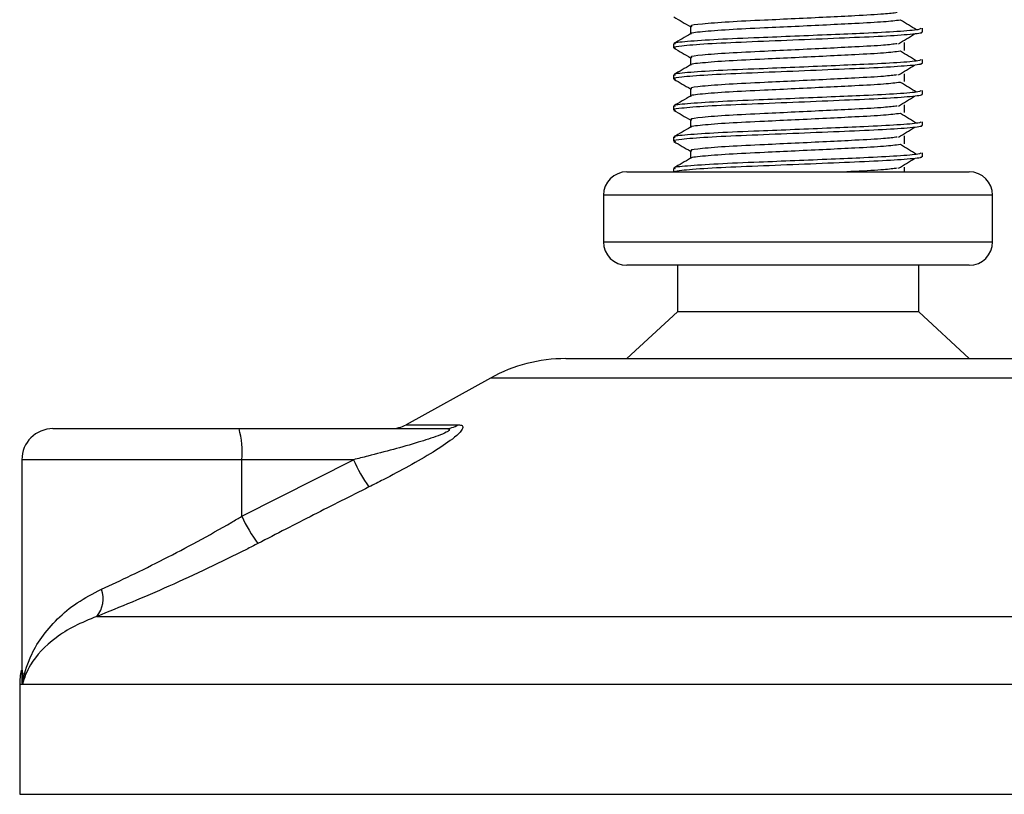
# Model space of a CAD drawing. Header units: millimetres. Extents: x 0 to 420, y 0 to 297.
# Tile 61 of 90: x 314.4 to 317.57, y 196.68 to 199.17. Entities that reach past the tile are written whole.
import ezdxf

# ---------------------------------------------------------------- set-up
doc = ezdxf.new("R2010")
doc.units = ezdxf.units.MM

msp = doc.modelspace()

# ---------------------------------------------------------------- linework, layer by layer
at = {"color": 7, "linetype": 'Continuous', "lineweight": 25}
for p, q in [((316.55756, 199.15079), (316.55756, 199.12631)), ((317.30343, 199.13196), (317.30343, 199.14444)), ((316.50343, 199.09443), (316.50343, 199.08195)), ((317.24585, 199.07356), (317.24585, 199.09856)), ((316.55756, 199.05079), (316.55756, 199.02631)), ((317.30343, 199.03196), (317.30343, 199.04444)), ((316.50343, 198.99443), (316.50343, 198.98195)), ((317.24585, 198.97356), (317.24585, 198.99856)), ((316.55756, 198.95079), (316.55756, 198.92631)), ((317.30343, 198.93196), (317.30343, 198.94444)), ((316.50343, 198.89443), (316.50343, 198.88195)), ((317.24585, 198.87356), (317.24585, 198.89856)), ((316.55756, 198.85079), (316.55756, 198.82631)), ((317.30343, 198.83196), (317.30343, 198.84444)), ((317.24585, 198.77356), (317.24585, 198.79856)), ((316.50343, 198.79443), (316.50343, 198.78195)), ((316.55756, 198.75079), (316.55756, 198.72631)), ((317.30343, 198.73196), (317.30343, 198.74444)), ((316.35343, 198.68329), (317.45343, 198.68329)), ((316.50343, 198.69443), (316.50343, 198.68329)), ((317.24585, 198.68329), (317.24585, 198.69856)), ((316.27843, 198.60829), (316.27843, 198.45829)), ((317.52843, 198.60829), (316.27843, 198.60829)), ((317.52843, 198.45829), (317.52843, 198.60829)), ((316.27843, 198.45829), (316.95762, 198.45829)), ((316.95762, 198.45829), (317.52843, 198.45829)), ((316.95112, 198.38329), (316.35343, 198.38329)), ((316.51593, 198.38329), (316.51593, 198.23329)), ((317.45343, 198.38329), (316.95112, 198.38329)), ((317.29093, 198.23329), (317.29093, 198.38329)), ((316.51593, 198.23329), (316.35343, 198.08329)), ((316.93703, 198.23329), (316.51593, 198.23329)), ((317.29093, 198.23329), (316.93703, 198.23329)), ((317.45343, 198.08329), (317.29093, 198.23329)), ((316.15764, 198.08329), (317.64921, 198.08329)), ((315.91539, 198.02069), (315.64479, 197.87081)), ((317.89146, 198.02069), (315.91539, 198.02069)), ((314.5104, 197.85829), (315.10809, 197.85829)), ((315.10809, 197.85829), (315.76984, 197.85829)), ((315.64479, 197.87081), (315.81186, 197.87081)), ((314.4104, 197.75829), (314.4104, 197.07315)), ((315.11676, 197.75829), (314.4104, 197.75829)), ((315.11676, 197.57661), (315.4753, 197.75829)), ((315.11676, 197.57661), (315.11676, 197.75829)), ((315.4753, 197.75829), (315.11676, 197.75829)), ((314.65115, 197.25467), (319.2499, 197.25467)), ((314.40343, 197.03597), (314.40343, 196.68329)), ((314.41284, 197.03597), (314.40343, 197.03597)), ((319.40343, 197.03597), (314.41284, 197.03597)), ((314.40343, 196.68329), (319.40343, 196.68329))]:
    msp.add_line(p, q, dxfattribs=at)
for centre, radius, start, end in [((316.35343, 198.60829), 0.075, 90, 180), ((317.45343, 198.60829), 0.075, 0, 90), ((316.35343, 198.45829), 0.075, 180, 270), ((317.45343, 198.45829), 0.075, 270, 0), ((316.15764, 197.58329), 0.5, 90, 118.97971), ((314.5104, 197.75829), 0.1, 90, 180), ((314.82193, 197.7831), 0.29587, 355.18945, 14.72175), ((315.59634, 197.95829), 0.1, 270, 298.97971), ((315.76949, 197.93623), 0.07794, 270.25772, 302.92857), ((315.97935, 197.98782), 0.55385, 204.48322, 214.91599), ((315.59531, 197.80102), 0.52856, 205.12367, 216.1625), ((314.58316, 197.31105), 0.08833, 320.3326, 20.61478), ((314.65343, 197.03597), 0.25, 169.40991, 180)]:
    msp.add_arc(centre, radius, start, end, dxfattribs=at)
for points, knots in [([(316.50438, 199.18095), (316.51343, 199.17572), (316.53115, 199.16546), (316.54888, 199.1552), (316.55756, 199.15017)], [0, 0, 0, 0, 0.5102373, 1, 1, 1, 1]), ([(317.22217, 199.19486), (317.20943, 199.19326), (317.18054, 199.18962), (317.09572, 199.185), (316.99596, 199.18008), (316.89467, 199.17515), (316.7844, 199.16995), (316.67418, 199.16485), (316.59211, 199.15814), (316.55379, 199.1537), (316.56085, 199.1512), (316.56224, 199.15071)], [0, 0, 0, 0, 0.1028652, 0.233268, 0.3371731, 0.4438505, 0.5487917, 0.6853047, 0.8274414, 0.9661113, 1, 1, 1, 1]), ([(317.29865, 199.14444), (317.29757, 199.14302), (317.29504, 199.13969), (317.22846, 199.13379), (317.12681, 199.12875), (317.01019, 199.12383), (316.89336, 199.1189), (316.76574, 199.1137), (316.63832, 199.10861), (316.54337, 199.10189), (316.49905, 199.09744), (316.50727, 199.09493), (316.50892, 199.09443)], [0, 0, 0, 0, 0.0884831, 0.2078733, 0.3229232, 0.4145941, 0.508708, 0.6012919, 0.7217331, 0.8471304, 0.9694726, 1, 1, 1, 1]), ([(317.23142, 199.17085), (317.21623, 199.16891), (317.18514, 199.16493), (317.0959, 199.16), (316.99592, 199.15508), (316.89467, 199.15015), (316.78444, 199.14495), (316.67393, 199.13986), (316.59309, 199.13314), (316.55472, 199.12906), (316.55966, 199.12693), (316.55994, 199.12681)], [0, 0, 0, 0, 0.1249493, 0.2558292, 0.3601144, 0.4671821, 0.5725071, 0.7095196, 0.8521762, 0.9913534, 1, 1, 1, 1]), ([(317.28401, 199.13952), (317.27551, 199.14474), (317.2585, 199.15518), (317.24145, 199.16562), (317.23293, 199.17083)], [0, 0, 0, 0, 0.50001, 1, 1, 1, 1]), ([(316.55844, 199.12682), (316.5494, 199.12159), (316.53132, 199.11112), (316.51323, 199.10066), (316.50418, 199.09542)], [0, 0, 0, 0, 0.4999318, 1, 1, 1, 1]), ([(317.29753, 199.13196), (317.29911, 199.13133), (317.3054, 199.12883), (317.26033, 199.12383), (317.16771, 199.11786), (317.03621, 199.11249), (316.88554, 199.106), (316.73432, 199.10011), (316.60492, 199.09422), (316.5303, 199.08806), (316.4996, 199.08395), (316.50752, 199.08167), (316.51036, 199.08085)], [0, 0, 0, 0, 0.0392666, 0.1562284, 0.2718014, 0.3845301, 0.5018235, 0.621601, 0.7409455, 0.8637639, 0.9510971, 1, 1, 1, 1]), ([(317.22602, 199.09484), (317.23453, 199.10006), (317.25154, 199.1105), (317.26858, 199.12094), (317.27711, 199.12616)], [0, 0, 0, 0, 0.4999887, 1, 1, 1, 1]), ([(316.50438, 199.08095), (316.51343, 199.07572), (316.53115, 199.06546), (316.54888, 199.0552), (316.55756, 199.05017)], [0, 0, 0, 0, 0.5102373, 1, 1, 1, 1]), ([(317.22217, 199.09486), (317.20943, 199.09326), (317.18054, 199.08962), (317.09572, 199.085), (316.99596, 199.08008), (316.89467, 199.07515), (316.7844, 199.06995), (316.67418, 199.06485), (316.59211, 199.05814), (316.55379, 199.0537), (316.56085, 199.0512), (316.56224, 199.05071)], [0, 0, 0, 0, 0.1028652, 0.233268, 0.3371731, 0.4438505, 0.5487917, 0.6853047, 0.8274414, 0.9661113, 1, 1, 1, 1]), ([(317.23142, 199.07085), (317.21623, 199.06891), (317.18514, 199.06493), (317.0959, 199.06), (316.99592, 199.05508), (316.89467, 199.05015), (316.78444, 199.04495), (316.67393, 199.03986), (316.59309, 199.03314), (316.55472, 199.02906), (316.55966, 199.02693), (316.55994, 199.02681)], [0, 0, 0, 0, 0.1249493, 0.2558292, 0.3601144, 0.4671821, 0.5725071, 0.7095196, 0.8521762, 0.9913534, 1, 1, 1, 1]), ([(317.28401, 199.03952), (317.27551, 199.04474), (317.2585, 199.05518), (317.24145, 199.06562), (317.23293, 199.07083)], [0, 0, 0, 0, 0.50001, 1, 1, 1, 1]), ([(317.29865, 199.04444), (317.29757, 199.04302), (317.29504, 199.03969), (317.22846, 199.03379), (317.12681, 199.02875), (317.01019, 199.02383), (316.89336, 199.0189), (316.76574, 199.0137), (316.63832, 199.00861), (316.54337, 199.00189), (316.49905, 198.99744), (316.50727, 198.99493), (316.50892, 198.99443)], [0, 0, 0, 0, 0.0884831, 0.2078733, 0.3229232, 0.4145941, 0.508708, 0.6012919, 0.7217331, 0.8471304, 0.9694726, 1, 1, 1, 1]), ([(316.55844, 199.02682), (316.5494, 199.02159), (316.53132, 199.01112), (316.51323, 199.00066), (316.50418, 198.99542)], [0, 0, 0, 0, 0.4999318, 1, 1, 1, 1]), ([(317.29753, 199.03196), (317.29911, 199.03133), (317.3054, 199.02883), (317.26033, 199.02383), (317.16771, 199.01786), (317.03621, 199.01249), (316.88554, 199.006), (316.73432, 199.00011), (316.60492, 198.99422), (316.5303, 198.98806), (316.4996, 198.98395), (316.50752, 198.98167), (316.51036, 198.98085)], [0, 0, 0, 0, 0.0392666, 0.1562284, 0.2718014, 0.3845301, 0.5018235, 0.621601, 0.7409455, 0.8637639, 0.9510971, 1, 1, 1, 1]), ([(317.22602, 198.99484), (317.23453, 199.00006), (317.25154, 199.0105), (317.26858, 199.02094), (317.27711, 199.02616)], [0, 0, 0, 0, 0.4999887, 1, 1, 1, 1]), ([(317.22217, 198.99486), (317.20943, 198.99326), (317.18054, 198.98962), (317.09572, 198.985), (316.99596, 198.98008), (316.89467, 198.97515), (316.7844, 198.96995), (316.67418, 198.96485), (316.59211, 198.95814), (316.55379, 198.9537), (316.56085, 198.9512), (316.56224, 198.95071)], [0, 0, 0, 0, 0.1028652, 0.233268, 0.3371731, 0.4438505, 0.5487917, 0.6853047, 0.8274414, 0.9661113, 1, 1, 1, 1]), ([(316.50438, 198.98095), (316.51343, 198.97572), (316.53115, 198.96546), (316.54888, 198.9552), (316.55756, 198.95017)], [0, 0, 0, 0, 0.5102373, 1, 1, 1, 1]), ([(317.23142, 198.97085), (317.21623, 198.96891), (317.18514, 198.96493), (317.0959, 198.96), (316.99592, 198.95508), (316.89467, 198.95015), (316.78444, 198.94495), (316.67393, 198.93986), (316.59309, 198.93314), (316.55472, 198.92906), (316.55966, 198.92693), (316.55994, 198.92681)], [0, 0, 0, 0, 0.1249493, 0.2558292, 0.3601144, 0.4671821, 0.5725071, 0.7095196, 0.8521762, 0.9913534, 1, 1, 1, 1]), ([(317.28401, 198.93952), (317.27551, 198.94474), (317.2585, 198.95518), (317.24145, 198.96562), (317.23293, 198.97083)], [0, 0, 0, 0, 0.50001, 1, 1, 1, 1]), ([(317.29865, 198.94444), (317.29757, 198.94302), (317.29504, 198.93969), (317.22846, 198.93379), (317.12681, 198.92875), (317.01019, 198.92383), (316.89336, 198.9189), (316.76574, 198.9137), (316.63832, 198.90861), (316.54337, 198.90189), (316.49905, 198.89744), (316.50727, 198.89493), (316.50892, 198.89443)], [0, 0, 0, 0, 0.0884831, 0.2078733, 0.3229232, 0.4145941, 0.508708, 0.6012919, 0.7217331, 0.8471304, 0.9694726, 1, 1, 1, 1]), ([(316.55844, 198.92682), (316.5494, 198.92159), (316.53132, 198.91112), (316.51323, 198.90066), (316.50418, 198.89542)], [0, 0, 0, 0, 0.4999318, 1, 1, 1, 1]), ([(317.29753, 198.93196), (317.29911, 198.93133), (317.3054, 198.92883), (317.26033, 198.92383), (317.16771, 198.91786), (317.03621, 198.91249), (316.88554, 198.906), (316.73432, 198.90011), (316.60492, 198.89422), (316.5303, 198.88806), (316.4996, 198.88395), (316.50752, 198.88167), (316.51036, 198.88085)], [0, 0, 0, 0, 0.0392666, 0.1562284, 0.2718014, 0.3845301, 0.5018235, 0.621601, 0.7409455, 0.8637639, 0.9510971, 1, 1, 1, 1]), ([(317.22602, 198.89484), (317.23453, 198.90006), (317.25154, 198.9105), (317.26858, 198.92094), (317.27711, 198.92616)], [0, 0, 0, 0, 0.4999887, 1, 1, 1, 1]), ([(317.22217, 198.89486), (317.20943, 198.89326), (317.18054, 198.88962), (317.09572, 198.885), (316.99596, 198.88008), (316.89467, 198.87515), (316.7844, 198.86995), (316.67418, 198.86485), (316.59211, 198.85814), (316.55379, 198.8537), (316.56085, 198.8512), (316.56224, 198.85071)], [0, 0, 0, 0, 0.1028652, 0.233268, 0.3371731, 0.4438505, 0.5487917, 0.6853047, 0.8274414, 0.9661113, 1, 1, 1, 1]), ([(316.50438, 198.88095), (316.51343, 198.87572), (316.53115, 198.86546), (316.54888, 198.8552), (316.55756, 198.85017)], [0, 0, 0, 0, 0.5102373, 1, 1, 1, 1]), ([(317.23142, 198.87085), (317.21623, 198.86891), (317.18514, 198.86493), (317.0959, 198.86), (316.99592, 198.85508), (316.89467, 198.85015), (316.78444, 198.84495), (316.67393, 198.83986), (316.59309, 198.83314), (316.55472, 198.82906), (316.55966, 198.82693), (316.55994, 198.82681)], [0, 0, 0, 0, 0.1249493, 0.2558292, 0.3601144, 0.4671821, 0.5725071, 0.7095196, 0.8521762, 0.9913534, 1, 1, 1, 1]), ([(317.28401, 198.83952), (317.27551, 198.84474), (317.2585, 198.85518), (317.24145, 198.86562), (317.23293, 198.87083)], [0, 0, 0, 0, 0.50001, 1, 1, 1, 1]), ([(317.29865, 198.84444), (317.29757, 198.84302), (317.29504, 198.83969), (317.22846, 198.83379), (317.12681, 198.82875), (317.01019, 198.82383), (316.89336, 198.8189), (316.76574, 198.8137), (316.63832, 198.80861), (316.54337, 198.80189), (316.49905, 198.79744), (316.50727, 198.79493), (316.50892, 198.79443)], [0, 0, 0, 0, 0.0884831, 0.2078733, 0.3229232, 0.4145941, 0.508708, 0.6012919, 0.7217331, 0.8471304, 0.9694726, 1, 1, 1, 1]), ([(316.55844, 198.82682), (316.5494, 198.82159), (316.53132, 198.81112), (316.51323, 198.80066), (316.50418, 198.79542)], [0, 0, 0, 0, 0.4999318, 1, 1, 1, 1]), ([(317.29753, 198.83196), (317.29911, 198.83133), (317.3054, 198.82883), (317.26033, 198.82383), (317.16771, 198.81786), (317.03621, 198.81249), (316.88554, 198.806), (316.73432, 198.80011), (316.60492, 198.79422), (316.5303, 198.78806), (316.4996, 198.78395), (316.50752, 198.78167), (316.51036, 198.78085)], [0, 0, 0, 0, 0.0392666, 0.1562284, 0.2718014, 0.3845301, 0.5018235, 0.621601, 0.7409455, 0.8637639, 0.9510971, 1, 1, 1, 1]), ([(317.22217, 198.79486), (317.20943, 198.79326), (317.18054, 198.78962), (317.09572, 198.785), (316.99596, 198.78008), (316.89467, 198.77515), (316.7844, 198.76995), (316.67418, 198.76485), (316.59211, 198.75814), (316.55379, 198.7537), (316.56085, 198.7512), (316.56224, 198.75071)], [0, 0, 0, 0, 0.1028652, 0.233268, 0.3371731, 0.4438505, 0.5487917, 0.6853047, 0.8274414, 0.9661113, 1, 1, 1, 1]), ([(317.22602, 198.79484), (317.23453, 198.80006), (317.25154, 198.8105), (317.26858, 198.82094), (317.27711, 198.82616)], [0, 0, 0, 0, 0.4999887, 1, 1, 1, 1]), ([(316.50438, 198.78095), (316.51343, 198.77572), (316.53115, 198.76546), (316.54888, 198.7552), (316.55756, 198.75017)], [0, 0, 0, 0, 0.5102373, 1, 1, 1, 1]), ([(317.23142, 198.77085), (317.21623, 198.76891), (317.18514, 198.76493), (317.0959, 198.76), (316.99592, 198.75508), (316.89467, 198.75015), (316.78444, 198.74495), (316.67393, 198.73986), (316.59309, 198.73314), (316.55472, 198.72906), (316.55966, 198.72693), (316.55994, 198.72681)], [0, 0, 0, 0, 0.1249493, 0.2558292, 0.3601144, 0.4671821, 0.5725071, 0.7095196, 0.8521762, 0.9913534, 1, 1, 1, 1]), ([(317.28401, 198.73952), (317.27551, 198.74474), (317.2585, 198.75518), (317.24145, 198.76562), (317.23293, 198.77083)], [0, 0, 0, 0, 0.50001, 1, 1, 1, 1]), ([(317.29865, 198.74444), (317.29757, 198.74302), (317.29504, 198.73969), (317.22846, 198.73379), (317.12681, 198.72875), (317.01019, 198.72383), (316.89336, 198.7189), (316.76574, 198.7137), (316.63832, 198.70861), (316.54337, 198.70189), (316.49905, 198.69744), (316.50727, 198.69493), (316.50892, 198.69443)], [0, 0, 0, 0, 0.0884831, 0.2078733, 0.3229232, 0.4145941, 0.508708, 0.6012919, 0.7217331, 0.8471304, 0.9694726, 1, 1, 1, 1]), ([(317.29753, 198.73196), (317.29911, 198.73133), (317.3054, 198.72883), (317.26033, 198.72383), (317.16771, 198.71786), (317.03619, 198.71249), (316.88562, 198.706), (316.73401, 198.70011), (316.60606, 198.69421), (316.52642, 198.68808), (316.51124, 198.6847), (316.50494, 198.68329)], [0, 0, 0, 0, 0.0412856, 0.1642613, 0.2857767, 0.4043016, 0.5276259, 0.653562, 0.7790429, 0.9081764, 1, 1, 1, 1]), ([(316.55844, 198.72682), (316.5494, 198.72159), (316.53132, 198.71112), (316.51323, 198.70066), (316.50418, 198.69542)], [0, 0, 0, 0, 0.4999318, 1, 1, 1, 1]), ([(317.22602, 198.69484), (317.23453, 198.70006), (317.25154, 198.7105), (317.26858, 198.72094), (317.27711, 198.72616)], [0, 0, 0, 0, 0.4999887, 1, 1, 1, 1]), ([(317.22217, 198.69486), (317.20929, 198.69325), (317.18009, 198.68961), (317.11601, 198.68606), (317.0689, 198.68372), (317.06017, 198.68329)], [0, 0, 0, 0, 0.39123483, 0.88720586, 1, 1, 1, 1]), ([(315.76984, 197.85829), (315.77279, 197.85822), (315.77753, 197.8581), (315.7822, 197.85692), (315.78416, 197.85512), (315.78286, 197.85247), (315.77902, 197.84947), (315.76873, 197.84361), (315.73765, 197.83107), (315.65408, 197.80454), (315.56122, 197.77981), (315.4908, 197.76217), (315.4753, 197.75829)], [0, 0, 0, 0, 0.0326282, 0.0525244, 0.0758401, 0.1000535, 0.1224526, 0.1468975, 0.2362249, 0.4244765, 0.873292, 1, 1, 1, 1]), ([(315.81186, 197.87081), (315.81684, 197.87031), (315.82688, 197.86929), (315.82798, 197.86003), (315.81738, 197.84498), (315.78718, 197.81887), (315.73016, 197.78134), (315.65412, 197.73756), (315.58407, 197.7005), (315.5406, 197.67858), (315.5252, 197.67081)], [0, 0, 0, 0, 0.0715734, 0.1443473, 0.2083354, 0.3096596, 0.4923301, 0.6911888, 0.8905251, 1, 1, 1, 1]), ([(315.5252, 197.67081), (315.46587, 197.64097), (315.3467, 197.58102), (315.22812, 197.51985), (315.16858, 197.48913)], [0, 0, 0, 0, 0.4978543, 1, 1, 1, 1]), ([(314.66583, 197.34215), (314.69729, 197.35667), (314.76114, 197.38615), (314.86637, 197.43832), (314.97528, 197.49559), (315.05908, 197.54255), (315.10599, 197.57025), (315.11676, 197.57661)], [0, 0, 0, 0, 0.2283053, 0.4634776, 0.6938128, 0.9297437, 1, 1, 1, 1]), ([(315.16858, 197.48913), (315.15621, 197.48277), (315.10321, 197.45553), (315.00696, 197.40853), (314.88308, 197.35171), (314.76139, 197.29908), (314.68825, 197.26962), (314.65115, 197.25467)], [0, 0, 0, 0, 0.0699949, 0.2998887, 0.53536, 0.7642956, 1, 1, 1, 1]), ([(314.41284, 197.03597), (314.41288, 197.03623), (314.41678, 197.06592), (314.43154, 197.11743), (314.47172, 197.18801), (314.52212, 197.24671), (314.58538, 197.3003), (314.63903, 197.32821), (314.66583, 197.34215)], [0, 0, 0, 0, 0.00224631, 0.25863767, 0.44771683, 0.63671155, 0.81847299, 1, 1, 1, 1]), ([(314.65115, 197.25467), (314.62658, 197.24481), (314.57694, 197.22488), (314.49781, 197.17375), (314.43805, 197.10971), (314.4172, 197.05738), (314.41288, 197.03615), (314.41284, 197.03597)], [0, 0, 0, 0, 0.18041479, 0.36450089, 0.74190632, 0.99778494, 1, 1, 1, 1]), ([(314.41284, 197.03597), (314.41281, 197.03615), (314.4097, 197.05153), (314.41114, 197.06678), (314.41257, 197.08185)], [0, 0, 0, 0, 0.01184579, 1, 1, 1, 1]), ([(314.41371, 197.07315), (314.41246, 197.06105), (314.41118, 197.04868), (314.41281, 197.03623), (314.41284, 197.03597)], [0, 0, 0, 0, 0.9792912, 1, 1, 1, 1])]:
    msp.add_open_spline(points, degree=3, knots=knots, dxfattribs=at)

doc.saveas('drawing.dxf')
